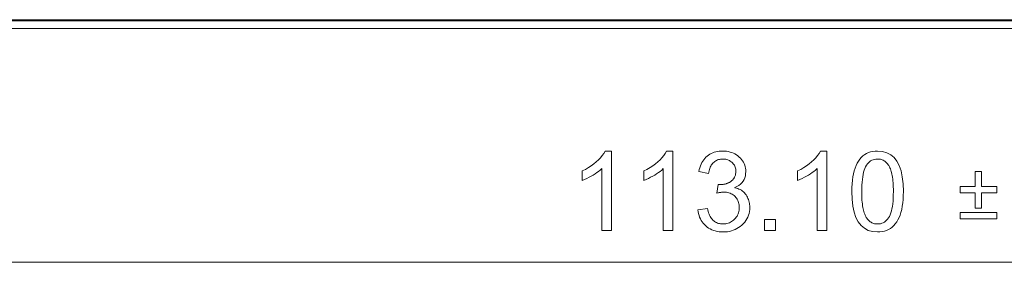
# Model space of a CAD drawing. Extents: x 0 to 841, y 0 to 594.
# Tile 22 of 69: x 500 to 531, y 269 to 277. Entities that reach past the tile are written whole.
import ezdxf

# ---------------------------------------------------------------- set-up
doc = ezdxf.new("R2010")
doc.units = 0

msp = doc.modelspace()

# ---------------------------------------------------------------- linework, layer by layer
at = {"color": 7, "lineweight": 13}
for p, q in [((564.348, 276.952), (489.348, 276.952)), ((564.348, 276.671), (489.315, 276.671)), ((564.348, 276.912), (489.328, 276.912)), ((473.273, 269.295), (580.424, 269.295))]:
    msp.add_line(p, q, dxfattribs=at)
for points in [[(518.974, 270.295), (518.667, 270.295), (518.667, 272.251), (518.62, 272.208), (518.569, 272.166), (518.515, 272.126), (518.458, 272.087), (518.398, 272.049), (518.335, 272.013), (518.269, 271.978), (518.2, 271.944), (518.127, 271.912), (518.052, 271.881), (518.052, 272.177), (518.154, 272.229), (518.25, 272.284), (518.339, 272.341), (518.422, 272.4), (518.497, 272.462), (518.566, 272.526), (518.629, 272.592), (518.684, 272.661), (518.733, 272.733), (518.775, 272.807), (518.974, 272.807)], [(520.917, 270.295), (520.61, 270.295), (520.61, 272.251), (520.562, 272.208), (520.511, 272.166), (520.457, 272.126), (520.401, 272.087), (520.341, 272.049), (520.277, 272.013), (520.211, 271.978), (520.142, 271.944), (520.069, 271.912), (519.994, 271.881), (519.994, 272.177), (520.097, 272.229), (520.193, 272.284), (520.282, 272.341), (520.364, 272.4), (520.44, 272.462), (520.509, 272.526), (520.571, 272.592), (520.626, 272.661), (520.675, 272.733), (520.717, 272.807), (520.917, 272.807)], [(522.872, 271.647), (522.918, 271.637), (522.961, 271.624), (523.001, 271.608), (523.04, 271.59), (523.076, 271.569), (523.11, 271.545), (523.142, 271.518), (523.171, 271.489), (523.198, 271.457), (523.223, 271.423), (523.245, 271.386), (523.266, 271.349), (523.283, 271.312), (523.299, 271.274), (523.312, 271.235), (523.323, 271.195), (523.331, 271.155), (523.337, 271.115), (523.34, 271.073), (523.341, 271.031), (523.339, 270.964), (523.332, 270.9), (523.319, 270.838), (523.302, 270.778), (523.279, 270.721), (523.252, 270.666), (523.22, 270.614), (523.183, 270.564), (523.141, 270.516), (523.093, 270.471), (523.043, 270.429), (522.99, 270.392), (522.936, 270.359), (522.879, 270.331), (522.821, 270.307), (522.76, 270.287), (522.698, 270.272), (522.634, 270.261), (522.567, 270.254), (522.499, 270.252), (522.434, 270.254), (522.371, 270.26), (522.311, 270.269), (522.253, 270.283), (522.197, 270.3), (522.144, 270.321), (522.093, 270.346), (522.044, 270.375), (521.997, 270.408), (521.953, 270.445), (521.912, 270.484), (521.875, 270.527), (521.841, 270.571), (521.81, 270.619), (521.783, 270.668), (521.76, 270.721), (521.74, 270.775), (521.724, 270.833), (521.712, 270.892), (521.703, 270.955), (522.01, 270.997), (522.02, 270.949), (522.031, 270.903), (522.044, 270.86), (522.059, 270.819), (522.075, 270.781), (522.092, 270.745), (522.111, 270.712), (522.132, 270.681), (522.154, 270.653), (522.178, 270.627), (522.203, 270.604), (522.229, 270.583), (522.258, 270.565), (522.288, 270.549), (522.319, 270.535), (522.352, 270.524), (522.386, 270.515), (522.422, 270.509), (522.46, 270.506), (522.499, 270.504), (522.541, 270.506), (522.582, 270.51), (522.622, 270.518), (522.66, 270.529), (522.698, 270.542), (522.733, 270.559), (522.768, 270.578), (522.801, 270.601), (522.833, 270.627), (522.863, 270.655), (522.891, 270.686), (522.917, 270.718), (522.939, 270.752), (522.959, 270.787), (522.975, 270.823), (522.988, 270.861), (522.999, 270.9), (523.006, 270.94), (523.011, 270.981), (523.012, 271.024), (523.011, 271.066), (523.007, 271.105), (523, 271.144), (522.991, 271.181), (522.978, 271.216), (522.964, 271.25), (522.946, 271.283), (522.926, 271.314), (522.903, 271.344), (522.877, 271.372), (522.849, 271.399), (522.819, 271.422), (522.788, 271.443), (522.755, 271.461), (522.721, 271.476), (522.684, 271.488), (522.646, 271.498), (522.607, 271.505), (522.566, 271.509), (522.523, 271.51), (522.505, 271.51), (522.486, 271.509), (522.466, 271.508), (522.446, 271.505), (522.424, 271.502), (522.402, 271.499), (522.38, 271.495), (522.356, 271.49), (522.332, 271.484), (522.306, 271.478), (522.342, 271.748), (522.366, 271.748), (522.389, 271.748), (522.411, 271.749), (522.432, 271.749), (522.452, 271.75), (522.471, 271.752), (522.489, 271.753), (522.506, 271.755), (522.522, 271.757), (522.537, 271.759), (522.551, 271.762), (522.566, 271.766), (522.581, 271.77), (522.597, 271.774), (522.612, 271.78), (522.629, 271.786), (522.645, 271.793), (522.662, 271.8), (522.679, 271.809), (522.697, 271.817), (522.714, 271.827), (522.731, 271.837), (522.747, 271.849), (522.763, 271.861), (522.778, 271.874), (522.792, 271.887), (522.806, 271.902), (522.819, 271.917), (522.832, 271.933), (522.844, 271.95), (522.854, 271.967), (522.864, 271.986), (522.873, 272.005), (522.881, 272.025), (522.887, 272.046), (522.892, 272.068), (522.896, 272.091), (522.899, 272.114), (522.901, 272.138), (522.901, 272.164), (522.9, 272.2), (522.897, 272.235), (522.89, 272.268), (522.882, 272.299), (522.871, 272.329), (522.857, 272.357), (522.841, 272.383), (522.822, 272.408), (522.801, 272.431), (522.778, 272.452), (522.753, 272.471), (522.727, 272.489), (522.7, 272.504), (522.673, 272.517), (522.645, 272.529), (522.616, 272.538), (522.586, 272.545), (522.555, 272.55), (522.524, 272.553), (522.492, 272.554), (522.456, 272.553), (522.421, 272.549), (522.387, 272.544), (522.355, 272.535), (522.324, 272.525), (522.294, 272.512), (522.266, 272.496), (522.239, 272.479), (522.214, 272.459), (522.19, 272.436), (522.167, 272.412), (522.146, 272.385), (522.127, 272.357), (522.11, 272.326), (522.094, 272.294), (522.08, 272.259), (522.068, 272.222), (522.058, 272.184), (522.049, 272.143), (522.042, 272.101), (521.735, 272.157), (521.748, 272.22), (521.765, 272.281), (521.784, 272.337), (521.806, 272.391), (521.831, 272.442), (521.859, 272.489), (521.889, 272.533), (521.923, 272.573), (521.959, 272.61), (521.999, 272.645), (522.04, 272.675), (522.083, 272.703), (522.128, 272.727), (522.174, 272.748), (522.222, 272.766), (522.272, 272.781), (522.323, 272.792), (522.375, 272.8), (522.43, 272.805), (522.485, 272.807), (522.547, 272.805), (522.606, 272.799), (522.663, 272.79), (522.719, 272.776), (522.772, 272.759), (522.823, 272.739), (522.872, 272.714), (522.919, 272.686), (522.964, 272.654), (523.006, 272.618), (523.046, 272.58), (523.082, 272.539), (523.113, 272.497), (523.14, 272.454), (523.163, 272.409), (523.182, 272.362), (523.196, 272.313), (523.207, 272.263), (523.213, 272.211), (523.215, 272.157), (523.212, 272.089), (523.202, 272.025), (523.184, 271.965), (523.16, 271.909), (523.13, 271.856), (523.092, 271.808), (523.047, 271.763), (522.996, 271.723), (522.938, 271.686), (522.872, 271.654)], [(525.772, 270.295), (525.465, 270.295), (525.465, 272.251), (525.417, 272.208), (525.366, 272.166), (525.312, 272.126), (525.256, 272.087), (525.196, 272.049), (525.132, 272.013), (525.066, 271.978), (524.997, 271.944), (524.924, 271.912), (524.849, 271.881), (524.849, 272.177), (524.952, 272.229), (525.048, 272.284), (525.137, 272.341), (525.219, 272.4), (525.295, 272.462), (525.364, 272.526), (525.426, 272.592), (525.481, 272.661), (525.53, 272.733), (525.572, 272.807), (525.772, 272.807)], [(527.375, 272.807), (527.529, 272.794), (527.668, 272.755), (527.79, 272.691), (527.896, 272.602), (527.986, 272.487), (528.059, 272.346), (528.116, 272.18), (528.157, 271.988), (528.182, 271.771), (528.19, 271.528), (528.188, 271.402), (528.181, 271.282), (528.171, 271.17), (528.156, 271.064), (528.137, 270.964), (528.114, 270.871), (528.086, 270.785), (528.055, 270.706), (528.019, 270.633), (527.979, 270.567), (527.935, 270.507), (527.888, 270.453), (527.836, 270.406), (527.781, 270.365), (527.723, 270.331), (527.66, 270.302), (527.594, 270.28), (527.525, 270.265), (527.451, 270.255), (527.375, 270.252), (527.22, 270.265), (527.082, 270.303), (526.96, 270.367), (526.854, 270.456), (526.764, 270.571), (526.691, 270.711), (526.634, 270.877), (526.594, 271.068), (526.569, 271.285), (526.561, 271.528), (526.563, 271.654), (526.57, 271.773), (526.58, 271.886), (526.595, 271.992), (526.614, 272.091), (526.637, 272.184), (526.664, 272.271), (526.696, 272.35), (526.732, 272.424), (526.772, 272.49), (526.816, 272.55), (526.863, 272.604), (526.914, 272.652), (526.969, 272.693), (527.028, 272.727), (527.09, 272.756), (527.156, 272.778), (527.225, 272.794), (527.298, 272.803)], [(527.375, 270.504), (527.423, 270.507), (527.469, 270.514), (527.512, 270.526), (527.553, 270.543), (527.592, 270.564), (527.628, 270.591), (527.661, 270.622), (527.693, 270.658), (527.722, 270.698), (527.748, 270.744), (527.772, 270.795), (527.793, 270.852), (527.812, 270.915), (527.829, 270.984), (527.843, 271.06), (527.854, 271.141), (527.863, 271.229), (527.869, 271.322), (527.873, 271.422), (527.874, 271.528), (527.874, 271.602), (527.872, 271.673), (527.869, 271.74), (527.865, 271.805), (527.86, 271.866), (527.854, 271.924), (527.847, 271.979), (527.839, 272.03), (527.829, 272.078), (527.819, 272.124), (527.807, 272.166), (527.794, 272.206), (527.78, 272.244), (527.765, 272.28), (527.749, 272.313), (527.732, 272.345), (527.714, 272.374), (527.694, 272.4), (527.673, 272.425), (527.652, 272.448), (527.629, 272.468), (527.605, 272.486), (527.579, 272.502), (527.553, 272.516), (527.526, 272.527), (527.497, 272.537), (527.467, 272.545), (527.436, 272.55), (527.404, 272.553), (527.371, 272.554), (527.323, 272.552), (527.277, 272.544), (527.234, 272.532), (527.193, 272.515), (527.155, 272.493), (527.119, 272.466), (527.085, 272.435), (527.054, 272.398), (527.026, 272.357), (526.999, 272.31), (526.976, 272.259), (526.955, 272.201), (526.936, 272.137), (526.92, 272.068), (526.906, 271.993), (526.895, 271.911), (526.886, 271.824), (526.88, 271.731), (526.876, 271.632), (526.875, 271.528), (526.875, 271.454), (526.877, 271.384), (526.88, 271.317), (526.884, 271.254), (526.889, 271.193), (526.895, 271.135), (526.902, 271.081), (526.911, 271.029), (526.92, 270.981), (526.931, 270.936), (526.943, 270.893), (526.956, 270.853), (526.97, 270.815), (526.985, 270.779), (527.001, 270.745), (527.018, 270.714), (527.037, 270.685), (527.056, 270.658), (527.077, 270.633), (527.098, 270.611), (527.121, 270.591), (527.145, 270.573), (527.17, 270.557), (527.196, 270.543), (527.223, 270.531), (527.251, 270.521), (527.28, 270.514), (527.311, 270.509), (527.342, 270.505)], [(531.139, 271.484), (530.661, 271.484), (530.661, 271.005), (530.46, 271.005), (530.46, 271.484), (529.981, 271.484), (529.981, 271.684), (530.46, 271.684), (530.46, 272.163), (530.661, 272.163), (530.661, 271.684), (531.139, 271.684)], [(531.139, 270.67), (529.981, 270.67), (529.981, 270.87), (531.139, 270.87)], [(524.151, 270.295), (523.802, 270.295), (523.802, 270.644), (524.151, 270.644)]]:
    msp.add_lwpolyline(points, close=True, dxfattribs=at)

doc.saveas('drawing.dxf')
